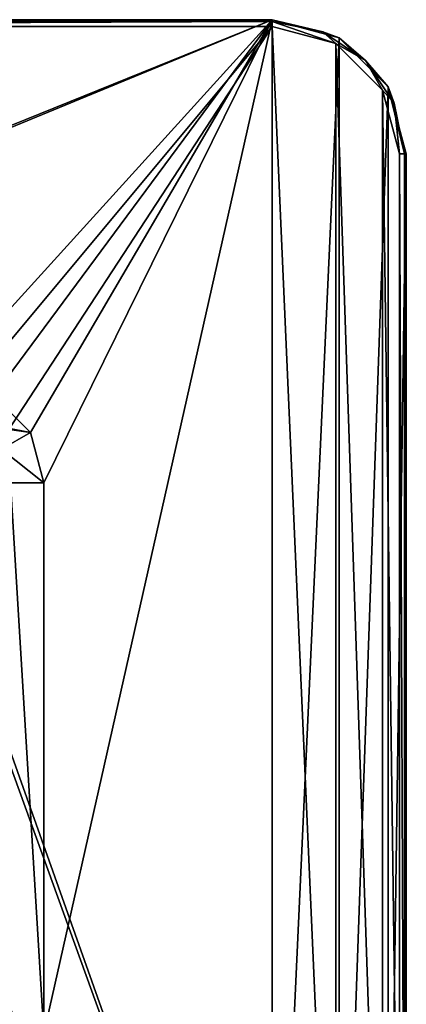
# Model space of a CAD drawing. Header units: millimetres. Extents: x -78 to 55, y -55 to 55.
# Tile 74 of 74: x 26 to 55, y -18 to 55. Entities that reach past the tile are written whole.
import ezdxf

# ---------------------------------------------------------------- set-up
doc = ezdxf.new("R2010")
doc.units = ezdxf.units.MM
doc.header["$LTSCALE"] = 81.481481
for name, color, linetype in [('437', 7, 'CONTINUOUS'), ('440', 7, 'CONTINUOUS'), ('445', 7, 'CONTINUOUS'), ('446', 7, 'CONTINUOUS'), ('447', 7, 'CONTINUOUS'), ('448', 7, 'CONTINUOUS'), ('449', 7, 'CONTINUOUS'), ('450', 7, 'CONTINUOUS'), ('495', 7, 'CONTINUOUS'), ('500', 7, 'CONTINUOUS'), ('501', 7, 'CONTINUOUS')]:
    doc.layers.add(name, color=color, linetype=linetype)

msp = doc.modelspace()

# ---------------------------------------------------------------- linework, layer by layer
at = {"layer": '437', "linetype": 'CONTINUOUS'}
for points in [[(-45, 55, 53.5), (45, 55, 53.5), (-24.255, 26.992, 53.5), (-45, 55, 53.5)], [(-24.255, 26.992, 53.5), (45, 55, 53.5), (-20.5, 28, 53.5), (-24.255, 26.992, 53.5)], [(-20.5, 28, 53.5), (45, 55, 53.5), (20.5, 28, 53.5), (-20.5, 28, 53.5)], [(20.5, 28, 53.5), (45, 55, 53.5), (24.255, 26.992, 53.5), (20.5, 28, 53.5)], [(24.255, 26.992, 53.5), (45, 55, 53.5), (26.992, 24.255, 53.5), (24.255, 26.992, 53.5)], [(26.992, 24.255, 53.5), (45, 55, 53.5), (28, 20.5, 53.5), (26.992, 24.255, 53.5)], [(45, 55, 53.5), (45, -55, 53.5), (28, -20.5, 53.5), (45, 55, 53.5)], [(28, 20.5, 53.5), (45, 55, 53.5), (28, -20.5, 53.5), (28, 20.5, 53.5)], [(50.003, 53.658, 53.5), (45, -55, 53.5), (45, 55, 53.5), (50.003, 53.658, 53.5)], [(50.004, -53.658, 53.5), (45, -55, 53.5), (50.003, 53.658, 53.5), (50.004, -53.658, 53.5)], [(53.658, 50.004, 53.5), (50.004, -53.658, 53.5), (50.003, 53.658, 53.5), (53.658, 50.004, 53.5)], [(53.658, -50.003, 53.5), (50.004, -53.658, 53.5), (53.658, 50.004, 53.5), (53.658, -50.003, 53.5)], [(55, 45, 53.5), (53.658, -50.003, 53.5), (53.658, 50.004, 53.5), (55, 45, 53.5)], [(55, -45, 53.5), (53.658, -50.003, 53.5), (55, 45, 53.5), (55, -45, 53.5)]]:
    msp.add_3dface(points, dxfattribs=at)
at = {"layer": '440', "linetype": 'CONTINUOUS'}
for points in [[(45, 54.5, 56), (-45, 54.5, 56), (16.154, 19.918, 56), (45, 54.5, 56)], [(19.918, 16.154, 56), (45, 54.5, 56), (16.154, 19.918, 56), (19.918, 16.154, 56)], [(45, -54.5, 56), (45, 54.5, 56), (19.918, 16.154, 56), (45, -54.5, 56)], [(49.753, 53.225, 56), (45, 54.5, 56), (49.753, -53.225, 56), (49.753, 53.225, 56)], [(49.753, -53.225, 56), (45, 54.5, 56), (45, -54.5, 56), (49.753, -53.225, 56)], [(53.225, 49.753, 56), (49.753, 53.225, 56), (53.225, -49.753, 56), (53.225, 49.753, 56)], [(53.225, -49.753, 56), (49.753, 53.225, 56), (49.753, -53.225, 56), (53.225, -49.753, 56)], [(54.5, 45, 56), (53.225, 49.753, 56), (54.5, -45, 56), (54.5, 45, 56)], [(54.5, -45, 56), (53.225, 49.753, 56), (53.225, -49.753, 56), (54.5, -45, 56)], [(21.3, 11, 56), (45, -54.5, 56), (19.918, 16.154, 56), (21.3, 11, 56)], [(21.3, -11, 56), (45, -54.5, 56), (21.3, 11, 56), (21.3, -11, 56)], [(19.918, -16.154, 56), (45, -54.5, 56), (21.3, -11, 56), (19.918, -16.154, 56)], [(16.154, -19.918, 56), (45, -54.5, 56), (19.918, -16.154, 56), (16.154, -19.918, 56)]]:
    msp.add_3dface(points, dxfattribs=at)
at = {"layer": '445', "linetype": 'CONTINUOUS'}
for points in [[(-45, 55, 55.5), (-45, 54.854, 55.854), (45, 55, 55.5), (-45, 55, 55.5)], [(45, 55, 55.5), (-45, 54.854, 55.854), (45, 54.854, 55.854), (45, 55, 55.5)], [(-45, 54.5, 56), (45, 54.5, 56), (45, 54.854, 55.854), (-45, 54.5, 56)], [(-45, 54.854, 55.854), (-45, 54.5, 56), (45, 54.854, 55.854), (-45, 54.854, 55.854)]]:
    msp.add_3dface(points, dxfattribs=at)
at = {"layer": '446', "linetype": 'CONTINUOUS'}
for points in [[(45, 55, 53.5), (-45, 55, 53.5), (45, 55, 55.5), (45, 55, 53.5)], [(-45, 55, 53.5), (-45, 55, 55.5), (45, 55, 55.5), (-45, 55, 53.5)]]:
    msp.add_3dface(points, dxfattribs=at)
at = {"layer": '447', "linetype": 'CONTINUOUS'}
for points in [[(50.003, 53.658, 53.5), (45, 55, 53.5), (50, 53.66, 55.5), (50.003, 53.658, 53.5)], [(45, 55, 53.5), (45, 55, 55.5), (50, 53.66, 55.5), (45, 55, 53.5)], [(53.66, 50, 55.5), (50.003, 53.658, 53.5), (50, 53.66, 55.5), (53.66, 50, 55.5)], [(53.658, 50.004, 53.5), (50.003, 53.658, 53.5), (53.66, 50, 55.5), (53.658, 50.004, 53.5)], [(55, 45, 53.5), (53.658, 50.004, 53.5), (55, 45, 55.5), (55, 45, 53.5)], [(55, 45, 55.5), (53.658, 50.004, 53.5), (53.66, 50, 55.5), (55, 45, 55.5)]]:
    msp.add_3dface(points, dxfattribs=at)
at = {"layer": '448', "linetype": 'CONTINUOUS'}
for points in [[(45, 55, 55.5), (45, 54.854, 55.854), (48.771, 54.103, 55.854), (45, 55, 55.5)], [(50, 53.66, 55.5), (45, 55, 55.5), (48.771, 54.103, 55.854), (50, 53.66, 55.5)], [(45, 54.5, 56), (49.753, 53.225, 56), (45, 54.854, 55.854), (45, 54.5, 56)], [(45, 54.854, 55.854), (49.753, 53.225, 56), (48.771, 54.103, 55.854), (45, 54.854, 55.854)], [(48.771, 54.103, 55.854), (49.753, 53.225, 56), (51.968, 51.968, 55.854), (48.771, 54.103, 55.854)], [(50, 53.66, 55.5), (48.771, 54.103, 55.854), (51.968, 51.968, 55.854), (50, 53.66, 55.5)], [(53.66, 50, 55.5), (50, 53.66, 55.5), (51.968, 51.968, 55.854), (53.66, 50, 55.5)], [(49.753, 53.225, 56), (53.225, 49.753, 56), (51.968, 51.968, 55.854), (49.753, 53.225, 56)], [(51.968, 51.968, 55.854), (53.225, 49.753, 56), (54.103, 48.771, 55.854), (51.968, 51.968, 55.854)], [(53.66, 50, 55.5), (51.968, 51.968, 55.854), (54.103, 48.771, 55.854), (53.66, 50, 55.5)], [(55, 45, 55.5), (53.66, 50, 55.5), (54.854, 45, 55.854), (55, 45, 55.5)], [(53.66, 50, 55.5), (54.103, 48.771, 55.854), (54.854, 45, 55.854), (53.66, 50, 55.5)], [(53.225, 49.753, 56), (54.5, 45, 56), (54.103, 48.771, 55.854), (53.225, 49.753, 56)], [(54.103, 48.771, 55.854), (54.5, 45, 56), (54.854, 45, 55.854), (54.103, 48.771, 55.854)]]:
    msp.add_3dface(points, dxfattribs=at)
at = {"layer": '449', "linetype": 'CONTINUOUS'}
for points in [[(54.5, 45, 56), (54.5, -45, 56), (54.854, -45, 55.854), (54.5, 45, 56)], [(54.854, 45, 55.854), (54.5, 45, 56), (54.854, -45, 55.854), (54.854, 45, 55.854)], [(55, 45, 55.5), (54.854, 45, 55.854), (55, -45, 55.5), (55, 45, 55.5)], [(55, -45, 55.5), (54.854, 45, 55.854), (54.854, -45, 55.854), (55, -45, 55.5)]]:
    msp.add_3dface(points, dxfattribs=at)
at = {"layer": '450', "linetype": 'CONTINUOUS'}
for points in [[(55, -45, 53.5), (55, 45, 53.5), (55, -45, 55.5), (55, -45, 53.5)], [(55, 45, 53.5), (55, 45, 55.5), (55, -45, 55.5), (55, 45, 53.5)]]:
    msp.add_3dface(points, dxfattribs=at)
at = {"layer": '495', "linetype": 'CONTINUOUS'}
for points in [[(26.992, 24.255, 52.9), (20.5, 25.5, 52.9), (24.255, 26.992, 52.9), (26.992, 24.255, 52.9)], [(23.003, 24.828, 52.9), (20.5, 25.5, 52.9), (26.992, 24.255, 52.9), (23.003, 24.828, 52.9)], [(24.828, 23.003, 52.9), (23.003, 24.828, 52.9), (26.992, 24.255, 52.9), (24.828, 23.003, 52.9)], [(28, 20.5, 52.9), (24.828, 23.003, 52.9), (26.992, 24.255, 52.9), (28, 20.5, 52.9)], [(25.5, 20.5, 52.9), (24.828, 23.003, 52.9), (28, 20.5, 52.9), (25.5, 20.5, 52.9)], [(25.5, -20.5, 52.9), (25.5, 20.5, 52.9), (28, -20.5, 52.9), (25.5, -20.5, 52.9)], [(28, -20.5, 52.9), (25.5, 20.5, 52.9), (28, 20.5, 52.9), (28, -20.5, 52.9)]]:
    msp.add_3dface(points, dxfattribs=at)
at = {"layer": '500', "linetype": 'CONTINUOUS'}
for points in [[(28, 20.5, 53.5), (28, -20.5, 53.5), (28, 20.5, 52.9), (28, 20.5, 53.5)], [(28, -20.5, 53.5), (28, -20.5, 52.9), (28, 20.5, 52.9), (28, -20.5, 53.5)]]:
    msp.add_3dface(points, dxfattribs=at)
at = {"layer": '501', "linetype": 'CONTINUOUS'}
for points in [[(24.255, 26.992, 53.5), (26.992, 24.255, 53.5), (24.255, 26.992, 52.9), (24.255, 26.992, 53.5)], [(26.992, 24.255, 53.5), (26.992, 24.255, 52.9), (24.255, 26.992, 52.9), (26.992, 24.255, 53.5)], [(26.992, 24.255, 53.5), (28, 20.5, 53.5), (26.992, 24.255, 52.9), (26.992, 24.255, 53.5)], [(28, 20.5, 53.5), (28, 20.5, 52.9), (26.992, 24.255, 52.9), (28, 20.5, 53.5)]]:
    msp.add_3dface(points, dxfattribs=at)

doc.saveas('drawing.dxf')
